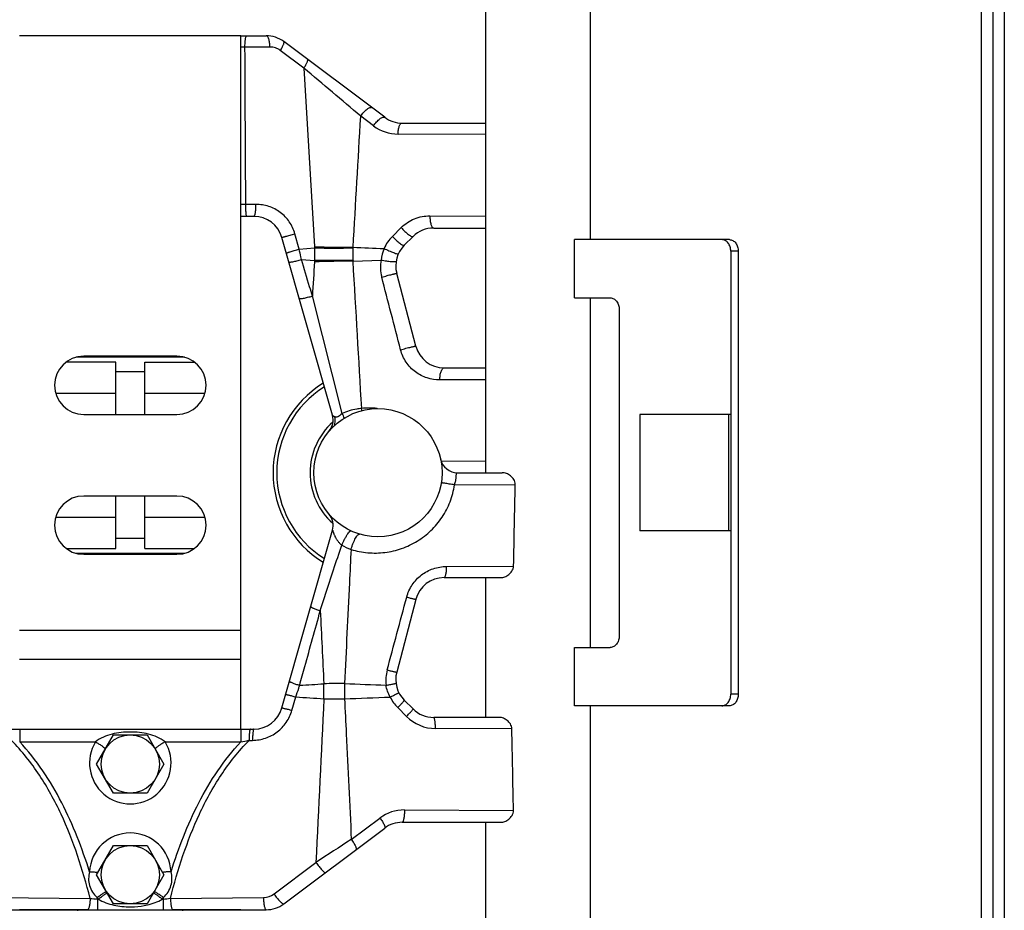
# Model space of a CAD drawing. Header units: millimetres. Extents: x 0 to 2100, y 0 to 1485.
# Tile 20 of 23: x 1510 to 1679, y 725 to 878. Entities that reach past the tile are written whole.
import ezdxf

# ---------------------------------------------------------------- set-up
doc = ezdxf.new("R2010")
doc.units = ezdxf.units.MM
doc.header["$LTSCALE"] = 5
doc.layers.add('AXES', color=7, linetype='Continuous')

msp = doc.modelspace()

# ---------------------------------------------------------------- linework, layer by layer
at = {"color": 7, "linetype": 'Continuous'}
for p, q in [((1679.12, 999.09), (1679.12, 602.09)), ((1677.12, 998.59), (1677.12, 602.59)), ((1590.12, 800.59), (1590.12, 889.16)), ((1608.12, 840.59), (1608.12, 889.16)), ((1548.12, 875.59), (1510.12, 875.59)), ((1548.12, 756.59), (1548.12, 875.59)), ((1631.93, 840.59), (1605.37, 840.59)), ((1605.37, 830.59), (1605.37, 840.59)), ((1632.18, 838.59), (1632.18, 762.59)), ((1633.47, 838.59), (1633.47, 762.59)), ((1605.37, 830.59), (1611.5, 830.59)), ((1608.12, 770.59), (1608.12, 830.59)), ((1613.03, 828.59), (1613.03, 772.59)), ((1526.62, 819.57), (1518.17, 819.57)), ((1538.42, 820.42), (1519.82, 820.42)), ((1537.12, 820.59), (1521.12, 820.59)), ((1526.62, 810.59), (1526.62, 819.57)), ((1531.62, 810.59), (1531.62, 819.57)), ((1531.62, 819.57), (1540.07, 819.57)), ((1531.62, 817.89), (1526.62, 817.89)), ((1526.62, 814.19), (1516.33, 814.19)), ((1541.9, 814.19), (1531.62, 814.19)), ((1521.12, 810.59), (1537.12, 810.59)), ((1632.18, 810.59), (1616.54, 810.59)), ((1616.54, 810.59), (1616.54, 790.59)), ((1631.86, 790.59), (1631.86, 810.59)), ((1585.29, 800.59), (1592.96, 800.59)), ((1537.12, 796.59), (1521.12, 796.59)), ((1526.62, 787.61), (1526.62, 796.59)), ((1531.62, 787.61), (1531.62, 796.59)), ((1516.33, 792.99), (1526.62, 792.99)), ((1531.62, 792.99), (1541.9, 792.99)), ((1531.62, 789.29), (1526.62, 789.29)), ((1632.18, 790.59), (1616.54, 790.59)), ((1518.17, 787.61), (1526.62, 787.61)), ((1531.62, 787.61), (1540.07, 787.61)), ((1519.82, 786.76), (1538.42, 786.76)), ((1521.12, 786.59), (1537.12, 786.59)), ((1582.97, 782.59), (1592.73, 782.59)), ((1590.12, 758.59), (1590.12, 782.59)), ((1510.12, 773.59), (1548.12, 773.59)), ((1605.37, 770.59), (1611.5, 770.59)), ((1605.37, 760.59), (1605.37, 770.59)), ((1631.93, 760.59), (1605.37, 760.59)), ((1608.12, 712.02), (1608.12, 760.59)), ((1592.5, 758.59), (1581.19, 758.59)), ((1523.34, 750.59), (1526.23, 755.59)), ((1526.23, 755.59), (1532, 755.59)), ((1532, 755.59), (1534.89, 750.59)), ((1526.23, 745.59), (1523.34, 750.59)), ((1534.89, 750.59), (1532, 745.59)), ((1532, 745.59), (1526.23, 745.59)), ((1575.78, 740.59), (1592.71, 740.59)), ((1590.12, 712.02), (1590.12, 740.59)), ((1523.34, 731.59), (1526.23, 736.59)), ((1526.23, 736.59), (1532, 736.59)), ((1532, 736.59), (1534.89, 731.59)), ((1526.23, 726.59), (1523.34, 731.59)), ((1534.89, 731.59), (1532, 726.59)), ((1521.76, 725.59), (1510.12, 725.59)), ((1520.12, 725.39), (1520.12, 725.59)), ((1532, 726.59), (1526.23, 726.59)), ((1548.12, 725.59), (1536.47, 725.59)), ((1538.12, 725.39), (1538.12, 725.59))]:
    msp.add_line(p, q, dxfattribs=at)
at = {"color": 9, "linetype": 'Continuous'}
for p, q in [((1675.12, 996.59), (1675.12, 604.59)), ((1633.47, 838.59), (1632.18, 838.59)), ((1584.76, 798.51), (1595.19, 798.56)), ((1583.36, 784.5), (1594.9, 784.56)), ((1510.12, 768.59), (1548.12, 768.59)), ((1633.47, 762.59), (1632.18, 762.59)), ((1594.61, 756.62), (1581.5, 756.68)), ((1576.16, 742.71), (1594.88, 742.62))]:
    msp.add_line(p, q, dxfattribs=at)
at = {"color": 7, "linetype": 'Continuous'}
for centre in [(1529.12, 750.59), (1529.12, 731.59)]:
    msp.add_circle(centre, 5, dxfattribs=at)
for centre, radius, start, end in [((1521.12, 815.59), 5, 90, 270), ((1537.12, 815.59), 5, 270, 90), ((1571.62, 800.59), 18, 121.3943, 238.6057), ((1521.12, 791.59), 5, 90, 270), ((1537.12, 791.59), 5, 270, 90)]:
    msp.add_arc(centre, radius, start, end, dxfattribs=at)
at = {"color": 9, "linetype": 'Continuous'}
for radius, start, end in [(17.36, 121.9804, 238.0196), (11.64, 131.7649, 228.2351)]:
    msp.add_arc((1571.62, 800.59), radius, start, end, dxfattribs=at)
at = {"color": 7, "linetype": 'Continuous'}
for points, knots in [([(1632.18, 838.59), (1632.18, 838.85), (1632.12, 839.23), (1631.93, 839.7), (1631.69, 840.1), (1631.35, 840.4), (1630.95, 840.56), (1630.75, 840.59), (1630.65, 840.59)], [0, 0, 0, 0, 0.278926, 0.4135, 0.542473, 0.780061, 0.89147, 1, 1, 1, 1]), ([(1631.93, 840.59), (1632.03, 840.59), (1632.24, 840.56), (1632.63, 840.4), (1632.97, 840.1), (1633.22, 839.7), (1633.41, 839.23), (1633.47, 838.85), (1633.47, 838.59)], [0, 0, 0, 0, 0.10853, 0.219939, 0.457527, 0.5865, 0.721074, 1, 1, 1, 1]), ([(1611.5, 830.59), (1611.6, 830.59), (1611.8, 830.56), (1612.2, 830.4), (1612.54, 830.1), (1612.78, 829.7), (1612.97, 829.23), (1613.03, 828.85), (1613.03, 828.59)], [0, 0, 0, 0, 0.10853, 0.219939, 0.457527, 0.5865, 0.721074, 1, 1, 1, 1]), ([(1595.19, 798.56), (1595.19, 798.72), (1595.14, 799.02), (1594.95, 799.44), (1594.67, 799.78), (1594.26, 800.15), (1593.7, 800.48), (1593.19, 800.59), (1592.96, 800.59)], [0, 0, 0, 0, 0.140834, 0.278905, 0.41278, 0.541918, 0.783236, 1, 1, 1, 1]), ([(1592.73, 782.59), (1592.96, 782.59), (1593.44, 782.7), (1593.98, 783.02), (1594.38, 783.38), (1594.64, 783.71), (1594.84, 784.11), (1594.9, 784.41), (1594.9, 784.56)], [0, 0, 0, 0, 0.213697, 0.453778, 0.583087, 0.717708, 0.857147, 1, 1, 1, 1]), ([(1613.03, 772.59), (1613.03, 772.33), (1612.97, 771.95), (1612.78, 771.48), (1612.54, 771.08), (1612.2, 770.78), (1611.8, 770.62), (1611.6, 770.59), (1611.5, 770.59)], [0, 0, 0, 0, 0.278926, 0.4135, 0.542473, 0.780061, 0.89147, 1, 1, 1, 1]), ([(1630.65, 760.59), (1630.75, 760.59), (1630.95, 760.62), (1631.35, 760.78), (1631.69, 761.08), (1631.93, 761.48), (1632.12, 761.95), (1632.18, 762.33), (1632.18, 762.59)], [0, 0, 0, 0, 0.10853, 0.219939, 0.457527, 0.5865, 0.721074, 1, 1, 1, 1]), ([(1633.47, 762.59), (1633.47, 762.33), (1633.41, 761.95), (1633.22, 761.48), (1632.97, 761.08), (1632.63, 760.78), (1632.24, 760.62), (1632.03, 760.59), (1631.93, 760.59)], [0, 0, 0, 0, 0.278926, 0.4135, 0.542473, 0.780061, 0.89147, 1, 1, 1, 1]), ([(1594.61, 756.62), (1594.61, 756.77), (1594.56, 757.07), (1594.36, 757.47), (1594.1, 757.8), (1593.71, 758.16), (1593.19, 758.48), (1592.72, 758.59), (1592.5, 758.59)], [0, 0, 0, 0, 0.145032, 0.286107, 0.421678, 0.551276, 0.790022, 1, 1, 1, 1]), ([(1592.71, 740.59), (1592.94, 740.59), (1593.43, 740.71), (1593.98, 741.03), (1594.38, 741.4), (1594.65, 741.75), (1594.84, 742.16), (1594.89, 742.46), (1594.88, 742.62)], [0, 0, 0, 0, 0.213167, 0.453173, 0.582584, 0.717391, 0.857063, 1, 1, 1, 1])]:
    msp.add_open_spline(points, degree=3, knots=knots, dxfattribs=at)
for points in [[(1594.9, 784.56), (1595, 789.23), (1595.09, 793.89), (1595.19, 798.56)], [(1594.88, 742.62), (1594.79, 747.28), (1594.7, 751.95), (1594.61, 756.62)]]:
    msp.add_open_spline(points, degree=3, dxfattribs=at)
at = {"layer": 'AXES', "color": 7, "linetype": 'Continuous'}
for p, q in [((1548.12, 875.59), (1552.45, 875.59)), ((1572.78, 861.59), (1555.45, 874.59)), ((1575.78, 860.59), (1590.12, 860.59)), ((1550.34, 844.59), (1548.12, 844.59)), ((1581.19, 842.59), (1590.12, 842.59)), ((1563.82, 810.45), (1555.15, 840.96)), ((1576.15, 839.62), (1577.65, 841.13)), ((1578.14, 822.32), (1574.85, 834.81)), ((1582.97, 818.59), (1590.12, 818.59)), ((1555.15, 760.22), (1563.82, 790.73)), ((1578.14, 778.86), (1574.85, 766.37)), ((1576.15, 761.56), (1577.65, 760.05)), ((1507.89, 756.59), (1550.34, 756.59)), ((1555.45, 726.59), (1572.78, 739.59)), ((1505.78, 725.59), (1552.45, 725.59))]:
    msp.add_line(p, q, dxfattribs=at)
at = {"layer": 'AXES', "color": 9, "linetype": 'Continuous'}
for p, q in [((1553.08, 873.64), (1548.8, 873.6)), ((1558.93, 870.05), (1554.87, 873.06)), ((1570.86, 860.13), (1568.66, 861.78)), ((1590.12, 858.62), (1575.07, 858.71)), ((1550.68, 846.62), (1548.94, 846.6)), ((1580.54, 844.68), (1590.12, 844.63)), ((1558.09, 838.95), (1557.36, 841.61)), ((1574.1, 841.16), (1575.6, 842.65)), ((1558.09, 838.95), (1560.74, 839.18)), ((1558.52, 837.19), (1560.74, 837)), ((1567.36, 836.89), (1572.15, 837.09)), ((1565.47, 810.77), (1560.37, 830.92)), ((1590.12, 816.56), (1582.25, 816.51)), ((1590.12, 802.56), (1582.52, 802.52)), ((1556.87, 759.8), (1557.54, 762.11)), ((1576.54, 758.76), (1575.03, 760.27)), ((1510.14, 756.59), (1510.14, 754.42)), ((1548.09, 756.59), (1548.09, 754.42)), ((1510.14, 754.42), (1523.14, 754.42)), ((1535.09, 754.42), (1548.09, 754.42)), ((1549.5, 754.65), (1550.09, 754.66)), ((1567.05, 737.66), (1571.97, 741.33)), ((1553.8, 728.29), (1560.99, 733.71)), ((1506.24, 727.67), (1522.22, 727.54)), ((1523.49, 727.42), (1523.63, 727.42)), ((1523.49, 727.42), (1523.49, 725.59)), ((1534.6, 727.42), (1534.74, 727.42)), ((1534.74, 727.42), (1534.74, 725.59)), ((1536.01, 727.54), (1551.99, 727.67))]:
    msp.add_line(p, q, dxfattribs=at)
at = {"layer": 'AXES', "color": 7, "linetype": 'Continuous'}
msp.add_circle((1571.62, 800.59), 11, dxfattribs=at)
for centre, radius, start, end in [((1552.45, 870.59), 5, 53.1301, 90), ((1575.78, 865.59), 5, 233.1301, 270), ((1550.34, 839.59), 5, 15.8594, 90), ((1581.19, 837.59), 5, 90, 135), ((1579.68, 836.09), 5, 135, 194.7436), ((1582.97, 823.59), 5, 194.7436, 270), ((1560.93, 809.63), 3, 319.7655, 15.8594), ((1585.29, 803.59), 3, 193.2615, 270), ((1560.93, 791.55), 3, 344.1406, 38.8325), ((1582.97, 777.59), 5, 90, 165.2564), ((1579.68, 765.09), 5, 165.2564, 225), ((1550.34, 761.59), 5, 270, 344.1406), ((1581.19, 763.59), 5, 225, 270), ((1575.78, 735.59), 5, 90, 126.8699), ((1552.45, 730.59), 5, 270, 306.8699)]:
    msp.add_arc(centre, radius, start, end, dxfattribs=at)
at = {"layer": 'AXES', "color": 9, "linetype": 'Continuous'}
for centre, radius, start, end in [((-568.82, -1646.43), 3295.45, 49.56251, 49.78455), ((5414.82, 1081.27), 3861.67, 183.13553, 183.59116), ((-7639.13, 1386.29), 9222.72, 356.599786, 356.739779), ((1575.11, 865.76), 7.06, 232.9899, 269.6468), ((1578.98, 836.28), 6.9, 134.9891, 156.0947), ((1573.79, 840.2), 13.09, 183.5565, 184.4728), ((1567.04, 1028.06), 188.77, 268.0856, 270.097), ((1607.85, 838.09), 47.12, 178.6712, 181.3288), ((1564.05, 1033.12), 193.97, 269.0236, 270.9763), ((1570.81, 839.21), 3.46, 178.7844, 180.5019), ((1442.84, 838.09), 124.52, 359.4973, 0.5027), ((1580.86, 835.88), 8.79, 158.705, 172.1273), ((1573.76, 835.98), 13.05, 175.5263, 176.4443), ((1567.1, 644.07), 192.82, 89.9242, 91.8932), ((1564.05, 643.06), 193.97, 89.0236, 90.9764), ((1570.81, 836.97), 3.46, 179.4986, 181.2157), ((-8076.77, 264.56), 9661.1, 3.246113, 3.396272), ((1579.04, 835.92), 6.99, 170.3882, 194.4806), ((1570.08, 799.7), 11.99, 83.3015, 96.0092), ((1560.95, 810.63), 7.93, 3.9866, 7.1274), ((1560.99, 809.64), 2.94, 15.4465, 15.8593), ((1560.91, 809.63), 3.02, 359.2593, 15.384), ((1560.95, 809.63), 2.98, 353.7226, 359.2402), ((1549.73, 802.39), 17.83, 25.0439, 28.0142), ((1560.97, 809.6), 2.95, 319.7058, 320.9559), ((1560.91, 809.64), 3.02, 321.0031, 336.2466), ((1560.95, 809.62), 2.98, 336.2679, 341.9354), ((1560.93, 809.63), 3, 341.9525, 353.7041), ((1570.64, 797.48), 10.68, 240.625, 250.0971), ((1579.99, 764.92), 7.02, 164.9847, 186.5052), ((1565.71, 591.63), 172.78, 89.9445, 91.1174), ((1402.98, 763.09), 159.37, 359.5401, 0.4599), ((1670.49, 763.09), 104.62, 179.2814, 180.7186), ((10532.26, 315.14), 8981.03, 177.149243, 177.328729), ((1565.71, 934.61), 172.84, 268.8828, 270.0553), ((1580.05, 765.29), 7.1, 206.9112, 225.0052), ((1581.54, 763.76), 7.07, 224.9518, 269.6346), ((1529.12, 750.76), 7, 148.5588, 31.4409), ((1497.06, 1058.34), 308.17, 279.531, 279.7959), ((1576.12, 735.77), 6.94, 89.662, 126.7446), ((1529.12, 731.76), 7, 2.9395, 177.0605), ((2781.76, -1134.83), 2231.98, 122.9721, 123.15785), ((1551.96, 730.72), 3.04, 270.5413, 307.068), ((1536.02, 857.2), 130.39, 263.9237, 264.4853), ((1404.51, 695.56), 123.17, 14.9861, 15.1227), ((1529.12, 731.76), 7, 215.5014, 218.4059), ((1529.12, 731.76), 7, 321.5941, 324.4985), ((1653.56, 695.61), 123, 164.8776, 165.0143), ((1522.02, 859.05), 132.24, 275.5186, 276.0724)]:
    msp.add_arc(centre, radius, start, end, dxfattribs=at)
for points, knots in [([(1548.8, 873.6), (1548.8, 873.86), (1548.81, 874.25), (1548.86, 874.73), (1548.89, 875.03), (1548.94, 875.26), (1548.99, 875.42), (1549.03, 875.51), (1549.06, 875.56), (1549.09, 875.59), (1549.12, 875.59)], [0, 0, 0, 0, 0.389425, 0.560033, 0.705763, 0.822878, 0.909795, 0.942015, 0.967125, 1, 1, 1, 1]), ([(1553.08, 873.64), (1553.08, 873.89), (1553.05, 874.26), (1552.98, 874.72), (1552.9, 875.01), (1552.81, 875.25), (1552.7, 875.43), (1552.59, 875.56), (1552.49, 875.59), (1552.45, 875.59)], [0, 0, 0, 0, 0.348978, 0.507764, 0.649259, 0.769654, 0.866669, 0.941193, 1, 1, 1, 1]), ([(1554.87, 873.06), (1554.62, 873.26), (1554.04, 873.55), (1553.4, 873.65), (1553.08, 873.64)], [0, 0, 0, 0, 0.503055, 1, 1, 1, 1]), ([(1554.87, 873.06), (1554.99, 873.24), (1555.15, 873.49), (1555.32, 873.83), (1555.42, 874.05), (1555.48, 874.24), (1555.52, 874.41), (1555.5, 874.55), (1555.45, 874.59)], [0, 0, 0, 0, 0.370985, 0.53385, 0.67585, 0.793931, 0.886434, 1, 1, 1, 1]), ([(1548.8, 873.6), (1548.75, 873.6), (1548.66, 873.6), (1548.53, 873.6), (1548.41, 873.6), (1548.31, 873.6), (1548.24, 873.6), (1548.19, 873.6), (1548.17, 873.6), (1548.15, 873.6), (1548.13, 873.6), (1548.12, 873.6), (1548.12, 873.6), (1548.12, 873.6)], [0, 0, 0, 0, 0.209312, 0.403417, 0.576542, 0.723939, 0.842444, 0.889918, 0.92912, 0.959883, 0.982051, 0.995472, 1, 1, 1, 1]), ([(1558.93, 870.05), (1559.04, 870.22), (1559.2, 870.47), (1559.38, 870.8), (1559.48, 871.01), (1559.54, 871.2), (1559.58, 871.36), (1559.58, 871.49), (1559.53, 871.53)], [0, 0, 0, 0, 0.375958, 0.540432, 0.683339, 0.801493, 0.893013, 1, 1, 1, 1]), ([(1568.66, 861.78), (1568.74, 861.9), (1568.91, 862.13), (1569.18, 862.46), (1569.46, 862.74), (1569.74, 862.98), (1570, 863.15), (1570.23, 863.26), (1570.43, 863.3), (1570.55, 863.26), (1570.59, 863.23)], [0, 0, 0, 0, 0.169065, 0.336674, 0.495363, 0.639099, 0.762792, 0.863024, 0.939892, 1, 1, 1, 1]), ([(1570.86, 860.13), (1570.94, 860.25), (1571.11, 860.48), (1571.38, 860.8), (1571.66, 861.09), (1571.94, 861.33), (1572.19, 861.5), (1572.43, 861.61), (1572.62, 861.65), (1572.74, 861.62), (1572.78, 861.59)], [0, 0, 0, 0, 0.169413, 0.337425, 0.496497, 0.640521, 0.764329, 0.864411, 0.94077, 1, 1, 1, 1]), ([(1575.07, 858.71), (1575.07, 858.95), (1575.1, 859.3), (1575.2, 859.75), (1575.28, 860.03), (1575.39, 860.27), (1575.5, 860.44), (1575.63, 860.56), (1575.74, 860.59), (1575.78, 860.59)], [0, 0, 0, 0, 0.343027, 0.498936, 0.638351, 0.758045, 0.856374, 0.934827, 1, 1, 1, 1]), ([(1548.94, 846.6), (1548.89, 846.6), (1548.78, 846.6), (1548.62, 846.6), (1548.48, 846.6), (1548.36, 846.6), (1548.27, 846.6), (1548.21, 846.6), (1548.18, 846.6), (1548.15, 846.6), (1548.13, 846.6), (1548.12, 846.61), (1548.12, 846.6), (1548.12, 846.6)], [0, 0, 0, 0, 0.203321, 0.394802, 0.567644, 0.716759, 0.83771, 0.886502, 0.926951, 0.958687, 0.981529, 0.995341, 1, 1, 1, 1]), ([(1549.12, 844.59), (1549.11, 844.59), (1549.09, 844.6), (1549.07, 844.65), (1549.04, 844.76), (1549.02, 844.94), (1548.99, 845.19), (1548.97, 845.49), (1548.95, 845.96), (1548.94, 846.34), (1548.94, 846.6)], [0, 0, 0, 0, 0.009394, 0.025415, 0.082383, 0.173036, 0.295132, 0.444792, 0.616714, 1, 1, 1, 1]), ([(1550.34, 844.59), (1550.37, 844.59), (1550.41, 844.62), (1550.44, 844.68), (1550.49, 844.78), (1550.54, 844.95), (1550.59, 845.2), (1550.63, 845.51), (1550.67, 845.99), (1550.68, 846.36), (1550.68, 846.62)], [0, 0, 0, 0, 0.037169, 0.065075, 0.100515, 0.194295, 0.317045, 0.464683, 0.631975, 1, 1, 1, 1]), ([(1557.36, 841.61), (1557.16, 842.33), (1556.52, 843.72), (1554.94, 845.37), (1552.92, 846.41), (1551.42, 846.63), (1550.68, 846.62)], [0, 0, 0, 0, 0.251562, 0.502325, 0.7517, 1, 1, 1, 1]), ([(1575.6, 842.65), (1575.93, 842.98), (1576.65, 843.57), (1577.87, 844.21), (1579.18, 844.6), (1580.09, 844.68), (1580.54, 844.68)], [0, 0, 0, 0, 0.253878, 0.504771, 0.753237, 1, 1, 1, 1]), ([(1580.54, 844.68), (1580.54, 844.41), (1580.55, 844.03), (1580.63, 843.54), (1580.71, 843.22), (1580.8, 842.96), (1580.92, 842.76), (1581.04, 842.63), (1581.14, 842.59), (1581.19, 842.59)], [0, 0, 0, 0, 0.344525, 0.503343, 0.645704, 0.767321, 0.865492, 0.940813, 1, 1, 1, 1]), ([(1555.15, 840.96), (1555.15, 840.96), (1555.15, 840.96), (1555.16, 840.96), (1555.18, 840.97), (1555.19, 840.97), (1555.22, 840.98), (1555.26, 841), (1555.33, 841.02), (1555.42, 841.05), (1555.54, 841.08), (1555.67, 841.12), (1555.88, 841.18), (1556.17, 841.27), (1556.55, 841.38), (1556.95, 841.49), (1557.22, 841.57), (1557.36, 841.61)], [0, 0, 0, 0, 0.001387, 0.005216, 0.011524, 0.020297, 0.031515, 0.045156, 0.079584, 0.123149, 0.175316, 0.235539, 0.303108, 0.456925, 0.62975, 0.813839, 1, 1, 1, 1]), ([(1575.6, 842.65), (1575.8, 842.43), (1576.12, 842.11), (1576.55, 841.72), (1576.86, 841.48), (1577.13, 841.29), (1577.33, 841.17), (1577.47, 841.12), (1577.56, 841.1), (1577.63, 841.1), (1577.65, 841.13)], [0, 0, 0, 0, 0.347483, 0.514649, 0.666146, 0.79445, 0.893722, 0.931407, 0.96105, 1, 1, 1, 1]), ([(1574.1, 841.16), (1574.31, 840.93), (1574.62, 840.61), (1575.06, 840.22), (1575.36, 839.98), (1575.63, 839.79), (1575.83, 839.67), (1575.97, 839.62), (1576.05, 839.59), (1576.12, 839.6), (1576.15, 839.62)], [0, 0, 0, 0, 0.348056, 0.515494, 0.667202, 0.795612, 0.894828, 0.932394, 0.96183, 1, 1, 1, 1]), ([(1555.91, 838.29), (1555.91, 838.29), (1555.91, 838.3), (1555.92, 838.3), (1555.93, 838.31), (1555.96, 838.32), (1556.01, 838.33), (1556.08, 838.36), (1556.17, 838.39), (1556.29, 838.43), (1556.42, 838.47), (1556.62, 838.53), (1556.91, 838.61), (1557.28, 838.72), (1557.68, 838.84), (1557.95, 838.92), (1558.09, 838.95)], [0, 0, 0, 0, 0.001581, 0.005469, 0.011795, 0.020563, 0.045359, 0.079673, 0.123088, 0.175082, 0.235123, 0.302513, 0.456044, 0.628788, 0.813127, 1, 1, 1, 1]), ([(1558.52, 837.19), (1558.49, 837.34), (1558.34, 837.92), (1558.2, 838.51), (1558.09, 838.95)], [0, 0, 0, 0, 0.249547, 1, 1, 1, 1]), ([(1572.67, 839.07), (1572.81, 839.01), (1573.09, 838.88), (1573.51, 838.69), (1573.92, 838.52), (1574.3, 838.37), (1574.62, 838.25), (1574.84, 838.17), (1574.98, 838.13), (1575.05, 838.12), (1575.09, 838.11), (1575.12, 838.12), (1575.12, 838.13)], [0, 0, 0, 0, 0.174895, 0.353296, 0.525039, 0.680906, 0.812258, 0.911972, 0.948281, 0.97492, 0.99181, 1, 1, 1, 1]), ([(1556.34, 836.76), (1556.34, 836.76), (1556.36, 836.74), (1556.42, 836.73), (1556.55, 836.74), (1556.76, 836.76), (1557.04, 836.81), (1557.36, 836.88), (1557.87, 837), (1558.26, 837.11), (1558.52, 837.19)], [0, 0, 0, 0, 0.010013, 0.027035, 0.087192, 0.181949, 0.307825, 0.459429, 0.630342, 1, 1, 1, 1]), ([(1560.37, 830.92), (1560.21, 831.44), (1559.6, 833.53), (1558.98, 835.62), (1558.52, 837.19)], [0, 0, 0, 0, 0.249795, 1, 1, 1, 1]), ([(1572.15, 837.09), (1572.46, 837.02), (1572.91, 836.95), (1573.5, 836.87), (1573.89, 836.83), (1574.23, 836.81), (1574.46, 836.82), (1574.61, 836.83), (1574.68, 836.84), (1574.73, 836.86), (1574.75, 836.88), (1574.75, 836.9)], [0, 0, 0, 0, 0.351133, 0.5212, 0.675443, 0.805603, 0.90499, 0.941673, 0.969253, 0.98804, 1, 1, 1, 1]), ([(1572.28, 834.17), (1572.43, 834.21), (1572.73, 834.29), (1573.18, 834.41), (1573.61, 834.52), (1573.96, 834.61), (1574.2, 834.67), (1574.36, 834.71), (1574.5, 834.74), (1574.62, 834.77), (1574.71, 834.79), (1574.78, 834.8), (1574.81, 834.81), (1574.83, 834.81), (1574.84, 834.81), (1574.85, 834.81), (1574.85, 834.81)], [0, 0, 0, 0, 0.174895, 0.353888, 0.526577, 0.683495, 0.753194, 0.815741, 0.870239, 0.915908, 0.952153, 0.978417, 0.987695, 0.994375, 0.99845, 1, 1, 1, 1]), ([(1558.12, 830.51), (1558.12, 830.49), (1558.17, 830.48), (1558.24, 830.47), (1558.36, 830.47), (1558.56, 830.49), (1558.84, 830.54), (1559.18, 830.61), (1559.7, 830.73), (1560.1, 830.84), (1560.37, 830.92)], [0, 0, 0, 0, 0.028654, 0.05503, 0.090165, 0.185788, 0.312201, 0.463887, 0.634238, 1, 1, 1, 1]), ([(1575.51, 821.69), (1575.66, 821.74), (1575.96, 821.82), (1576.42, 821.94), (1576.86, 822.05), (1577.21, 822.14), (1577.47, 822.2), (1577.63, 822.23), (1577.78, 822.27), (1577.9, 822.29), (1578, 822.31), (1578.07, 822.32), (1578.11, 822.32), (1578.13, 822.32), (1578.14, 822.32), (1578.14, 822.32)], [0, 0, 0, 0, 0.172713, 0.350597, 0.523026, 0.680273, 0.750273, 0.81317, 0.868039, 0.914077, 0.950676, 0.977274, 0.993586, 0.997918, 1, 1, 1, 1]), ([(1582.25, 816.51), (1581.51, 816.51), (1580.01, 816.74), (1577.97, 817.79), (1576.35, 819.49), (1575.7, 820.94), (1575.51, 821.69)], [0, 0, 0, 0, 0.242751, 0.489645, 0.742412, 1, 1, 1, 1]), ([(1582.25, 816.51), (1582.25, 816.78), (1582.27, 817.16), (1582.35, 817.65), (1582.44, 817.96), (1582.55, 818.22), (1582.67, 818.42), (1582.81, 818.55), (1582.92, 818.59), (1582.97, 818.59)], [0, 0, 0, 0, 0.339274, 0.495923, 0.636848, 0.758122, 0.857455, 0.935876, 1, 1, 1, 1]), ([(1568.82, 811.62), (1568.54, 811.59), (1567.4, 811.44), (1566.27, 811.11), (1565.47, 810.77)], [0, 0, 0, 0, 0.244097, 1, 1, 1, 1]), ([(1563.82, 810.45), (1563.82, 810.44), (1563.83, 810.43), (1563.85, 810.41), (1563.89, 810.38), (1563.96, 810.33), (1564.07, 810.27), (1564.17, 810.21), (1564.23, 810.18)], [0, 0, 0, 0, 0.038389, 0.103409, 0.195384, 0.31311, 0.617758, 1, 1, 1, 1]), ([(1564.15, 808.63), (1564.19, 808.75), (1564.29, 809.26), (1564.29, 809.8), (1564.23, 810.18)], [0, 0, 0, 0, 0.251179, 1, 1, 1, 1]), ([(1565.47, 810.77), (1565.37, 810.67), (1565.17, 810.48), (1564.9, 810.28), (1564.68, 810.16), (1564.52, 810.12), (1564.36, 810.13), (1564.27, 810.16), (1564.23, 810.18)], [0, 0, 0, 0, 0.29082, 0.56118, 0.683665, 0.795754, 0.8994, 1, 1, 1, 1]), ([(1584.76, 798.51), (1584.79, 798.58), (1584.89, 798.87), (1584.96, 799.17), (1585, 799.39)], [0, 0, 0, 0, 0.258144, 1, 1, 1, 1]), ([(1585, 799.39), (1585.02, 799.56), (1585.04, 799.8), (1585.06, 800.09), (1585.07, 800.27), (1585.1, 800.41), (1585.14, 800.51), (1585.21, 800.58), (1585.26, 800.59), (1585.29, 800.59)], [0, 0, 0, 0, 0.387329, 0.549049, 0.684286, 0.791321, 0.872299, 0.93667, 1, 1, 1, 1]), ([(1567, 787.43), (1567.93, 787.14), (1569.87, 786.76), (1572.83, 786.81), (1575.73, 787.48), (1578.42, 788.76), (1580.79, 790.59), (1582.72, 792.9), (1584.1, 795.57), (1584.61, 797.52), (1584.76, 798.51)], [0, 0, 0, 0, 0.123565, 0.247451, 0.371759, 0.49653, 0.621786, 0.747515, 0.873639, 1, 1, 1, 1]), ([(1584.76, 798.51), (1584.61, 798.53), (1584.3, 798.58), (1583.87, 798.65), (1583.48, 798.71), (1583.19, 798.76), (1582.98, 798.79), (1582.85, 798.81), (1582.74, 798.82), (1582.65, 798.84), (1582.59, 798.85), (1582.55, 798.85), (1582.52, 798.86), (1582.51, 798.86), (1582.49, 798.86), (1582.49, 798.86), (1582.48, 798.86), (1582.48, 798.86)], [0, 0, 0, 0, 0.206168, 0.398544, 0.57126, 0.719671, 0.783472, 0.839693, 0.887931, 0.927882, 0.959253, 0.971639, 0.981802, 0.989731, 0.995412, 0.998836, 1, 1, 1, 1]), ([(1563.81, 790.73), (1563.82, 790.73), (1563.83, 790.7), (1563.84, 790.69), (1563.86, 790.64), (1563.87, 790.59), (1563.9, 790.51), (1563.95, 790.39), (1564.01, 790.22), (1564.08, 790.05), (1564.16, 789.86), (1564.28, 789.6), (1564.46, 789.26), (1564.72, 788.87), (1565.03, 788.49), (1565.27, 788.27), (1565.4, 788.17)], [0, 0, 0, 0, 0.005849, 0.015531, 0.029511, 0.047292, 0.068309, 0.117944, 0.175388, 0.238342, 0.305388, 0.375652, 0.523398, 0.678426, 0.838397, 1, 1, 1, 1]), ([(1565.4, 788.17), (1565.56, 788.5), (1565.8, 788.98), (1566.13, 789.58), (1566.35, 789.95), (1566.52, 790.22), (1566.65, 790.39), (1566.73, 790.48), (1566.8, 790.56), (1566.86, 790.61), (1566.92, 790.64), (1566.95, 790.63)], [0, 0, 0, 0, 0.377793, 0.547506, 0.69616, 0.818624, 0.868666, 0.910766, 0.94468, 0.970393, 1, 1, 1, 1]), ([(1567, 787.43), (1567.06, 787.61), (1567.17, 787.97), (1567.37, 788.48), (1567.57, 788.95), (1567.77, 789.34), (1567.96, 789.66), (1568.12, 789.87), (1568.24, 789.98), (1568.33, 790.05), (1568.42, 790.07), (1568.46, 790.05)], [0, 0, 0, 0, 0.185708, 0.36436, 0.529106, 0.674493, 0.79588, 0.889889, 0.92635, 0.956106, 1, 1, 1, 1]), ([(1561.73, 776.91), (1562.03, 777.85), (1563.26, 781.6), (1564.48, 785.35), (1565.4, 788.17)], [0, 0, 0, 0, 0.249363, 1, 1, 1, 1]), ([(1567, 787.43), (1566.91, 785.51), (1566.54, 777.83), (1566.17, 770.16), (1565.88, 764.4)], [0, 0, 0, 0, 0.250039, 1, 1, 1, 1]), ([(1576.56, 779.25), (1576.76, 780), (1577.41, 781.43), (1579.01, 783.14), (1581.06, 784.24), (1582.6, 784.5), (1583.36, 784.5)], [0, 0, 0, 0, 0.251861, 0.502799, 0.752138, 1, 1, 1, 1]), ([(1583.36, 784.5), (1583.35, 784.26), (1583.34, 783.9), (1583.29, 783.45), (1583.24, 783.16), (1583.19, 782.93), (1583.13, 782.77), (1583.08, 782.67), (1583.04, 782.62), (1583, 782.59), (1582.97, 782.59)], [0, 0, 0, 0, 0.368576, 0.534472, 0.680385, 0.801672, 0.894874, 0.930584, 0.959287, 1, 1, 1, 1]), ([(1576.56, 779.25), (1576.67, 779.22), (1576.87, 779.17), (1577.17, 779.09), (1577.44, 779.02), (1577.64, 778.97), (1577.79, 778.94), (1577.87, 778.92), (1577.95, 778.9), (1578.01, 778.89), (1578.06, 778.87), (1578.1, 778.87), (1578.12, 778.86), (1578.13, 778.86), (1578.13, 778.86), (1578.14, 778.86), (1578.14, 778.86)], [0, 0, 0, 0, 0.20404, 0.395766, 0.568532, 0.717381, 0.781447, 0.837996, 0.886626, 0.926934, 0.958562, 0.981338, 0.989369, 0.995145, 0.998664, 1, 1, 1, 1]), ([(1560.09, 777.62), (1560.09, 777.61), (1560.11, 777.57), (1560.15, 777.54), (1560.22, 777.49), (1560.35, 777.42), (1560.64, 777.28), (1561.11, 777.11), (1561.51, 776.98), (1561.73, 776.91)], [0, 0, 0, 0, 0.030027, 0.055499, 0.088924, 0.179741, 0.300543, 0.617427, 1, 1, 1, 1]), ([(1558.19, 764.11), (1558.48, 765.18), (1559.66, 769.45), (1560.84, 773.71), (1561.73, 776.91)], [0, 0, 0, 0, 0.25027, 1, 1, 1, 1]), ([(1573.21, 766.74), (1573.32, 766.71), (1573.53, 766.66), (1573.84, 766.58), (1574.12, 766.51), (1574.36, 766.46), (1574.54, 766.42), (1574.65, 766.39), (1574.72, 766.38), (1574.77, 766.37), (1574.81, 766.37), (1574.83, 766.36), (1574.85, 766.36), (1574.85, 766.37)], [0, 0, 0, 0, 0.202424, 0.393355, 0.565915, 0.714951, 0.835972, 0.884846, 0.925405, 0.957287, 0.980331, 0.994468, 1, 1, 1, 1]), ([(1556.45, 764.8), (1556.44, 764.78), (1556.49, 764.74), (1556.58, 764.69), (1556.74, 764.61), (1556.95, 764.52), (1557.21, 764.43), (1557.62, 764.28), (1557.96, 764.18), (1558.19, 764.11)], [0, 0, 0, 0, 0.025934, 0.083803, 0.175074, 0.297274, 0.446282, 0.617092, 1, 1, 1, 1]), ([(1557.54, 762.11), (1557.7, 762.61), (1557.92, 763.28), (1558.13, 763.95), (1558.19, 764.11)], [0, 0, 0, 0, 0.750488, 1, 1, 1, 1]), ([(1573.02, 764.13), (1573.24, 764.16), (1573.56, 764.2), (1573.97, 764.27), (1574.23, 764.33), (1574.43, 764.37), (1574.58, 764.42), (1574.67, 764.45), (1574.72, 764.49), (1574.72, 764.5)], [0, 0, 0, 0, 0.387326, 0.558273, 0.706495, 0.827458, 0.91766, 0.974618, 1, 1, 1, 1]), ([(1573.71, 762.08), (1573.54, 762.4), (1573.23, 763.06), (1573.06, 763.77), (1573.02, 764.13)], [0, 0, 0, 0, 0.500521, 1, 1, 1, 1]), ([(1555.8, 762.52), (1555.8, 762.52), (1555.82, 762.53), (1555.84, 762.53), (1555.88, 762.52), (1555.94, 762.51), (1556.01, 762.5), (1556.14, 762.47), (1556.32, 762.43), (1556.58, 762.36), (1556.88, 762.29), (1557.2, 762.2), (1557.43, 762.14), (1557.54, 762.11)], [0, 0, 0, 0, 0.006081, 0.020572, 0.044007, 0.076356, 0.117366, 0.166694, 0.288741, 0.438378, 0.610709, 0.800205, 1, 1, 1, 1]), ([(1573.71, 762.08), (1573.82, 762.13), (1574.01, 762.23), (1574.3, 762.38), (1574.56, 762.51), (1574.75, 762.6), (1574.88, 762.67), (1574.97, 762.72), (1575.04, 762.75), (1575.1, 762.79), (1575.15, 762.81), (1575.18, 762.83), (1575.2, 762.84), (1575.21, 762.84), (1575.21, 762.84), (1575.22, 762.84), (1575.22, 762.85)], [0, 0, 0, 0, 0.202605, 0.393804, 0.566661, 0.715973, 0.780338, 0.8372, 0.886132, 0.926708, 0.95855, 0.98147, 0.989541, 0.995329, 0.998819, 1, 1, 1, 1]), ([(1565.88, 761.78), (1565.98, 759.77), (1566.38, 751.73), (1566.77, 743.69), (1567.05, 737.66)], [0, 0, 0, 0, 0.249958, 1, 1, 1, 1]), ([(1575.03, 760.27), (1575.11, 760.35), (1575.26, 760.51), (1575.48, 760.75), (1575.68, 760.96), (1575.85, 761.15), (1575.98, 761.31), (1576.08, 761.42), (1576.13, 761.5), (1576.15, 761.54), (1576.15, 761.56), (1576.15, 761.56)], [0, 0, 0, 0, 0.200808, 0.390565, 0.562343, 0.710949, 0.831874, 0.921571, 0.977305, 0.992359, 1, 1, 1, 1]), ([(1550.09, 754.66), (1550.85, 754.67), (1552.36, 754.93), (1554.4, 756.01), (1555.99, 757.68), (1556.66, 759.07), (1556.87, 759.8)], [0, 0, 0, 0, 0.249084, 0.49891, 0.749338, 1, 1, 1, 1]), ([(1555.15, 760.22), (1555.15, 760.23), (1555.17, 760.23), (1555.19, 760.23), (1555.23, 760.22), (1555.29, 760.21), (1555.36, 760.19), (1555.48, 760.17), (1555.66, 760.12), (1555.92, 760.06), (1556.21, 759.98), (1556.53, 759.9), (1556.76, 759.83), (1556.87, 759.8)], [0, 0, 0, 0, 0.005763, 0.020121, 0.043446, 0.075673, 0.116632, 0.165934, 0.287777, 0.437368, 0.609898, 0.79987, 1, 1, 1, 1]), ([(1576.54, 758.76), (1576.62, 758.84), (1576.77, 759), (1577, 759.24), (1577.19, 759.45), (1577.36, 759.64), (1577.49, 759.8), (1577.59, 759.92), (1577.64, 760), (1577.66, 760.04), (1577.66, 760.05), (1577.65, 760.05)], [0, 0, 0, 0, 0.200561, 0.390094, 0.561684, 0.710153, 0.831007, 0.920726, 0.976635, 0.991907, 1, 1, 1, 1]), ([(1581.5, 756.68), (1581.5, 756.93), (1581.48, 757.29), (1581.45, 757.74), (1581.41, 758.02), (1581.36, 758.25), (1581.32, 758.41), (1581.28, 758.51), (1581.25, 758.56), (1581.21, 758.59), (1581.19, 758.59)], [0, 0, 0, 0, 0.373907, 0.541782, 0.689002, 0.810716, 0.903144, 0.937823, 0.964897, 1, 1, 1, 1]), ([(1525.99, 755.72), (1525.48, 755.59), (1524.48, 755.27), (1523.55, 754.75), (1523.14, 754.42)], [0, 0, 0, 0, 0.498081, 1, 1, 1, 1]), ([(1529.12, 756.09), (1528.59, 756.09), (1527.54, 756.03), (1526.5, 755.85), (1525.99, 755.72)], [0, 0, 0, 0, 0.502157, 1, 1, 1, 1]), ([(1535.09, 754.42), (1534.68, 754.75), (1533.75, 755.27), (1532.25, 755.76), (1530.7, 756.03), (1529.64, 756.09), (1529.12, 756.09)], [0, 0, 0, 0, 0.250636, 0.499354, 0.748591, 1, 1, 1, 1]), ([(1549.74, 756.59), (1549.72, 756.59), (1549.69, 756.55), (1549.67, 756.5), (1549.64, 756.41), (1549.6, 756.25), (1549.55, 755.9), (1549.51, 755.36), (1549.5, 754.9), (1549.5, 754.65)], [0, 0, 0, 0, 0.0302, 0.056078, 0.090109, 0.182359, 0.304863, 0.622958, 1, 1, 1, 1]), ([(1550.34, 756.59), (1550.32, 756.59), (1550.29, 756.56), (1550.27, 756.5), (1550.23, 756.41), (1550.2, 756.25), (1550.15, 755.9), (1550.11, 755.36), (1550.09, 754.91), (1550.09, 754.66)], [0, 0, 0, 0, 0.030206, 0.056073, 0.090088, 0.182293, 0.304747, 0.622798, 1, 1, 1, 1]), ([(1522.22, 727.54), (1521.59, 730.02), (1520.18, 734.92), (1517.4, 742.06), (1514.32, 747.68), (1511.31, 751.82), (1509.62, 753.74), (1508.74, 754.65)], [0, 0, 0, 0, 0.249909, 0.499819, 0.749747, 0.874862, 1, 1, 1, 1]), ([(1522.13, 732.12), (1521.49, 734.15), (1520.08, 738.16), (1517.46, 743.99), (1514.22, 749.5), (1511.58, 752.85), (1510.14, 754.42)], [0, 0, 0, 0, 0.249897, 0.499845, 0.749866, 1, 1, 1, 1]), ([(1523.14, 754.42), (1523.33, 754.31), (1523.67, 754.09), (1524.14, 753.78), (1524.51, 753.52), (1524.71, 753.36), (1524.79, 753.29)], [0, 0, 0, 0, 0.320997, 0.61364, 0.847877, 1, 1, 1, 1]), ([(1535.09, 754.42), (1534.91, 754.31), (1534.56, 754.09), (1534.09, 753.78), (1533.72, 753.52), (1533.52, 753.36), (1533.45, 753.29)], [0, 0, 0, 0, 0.320997, 0.61364, 0.847877, 1, 1, 1, 1]), ([(1536.01, 727.54), (1536.64, 730.02), (1538.05, 734.92), (1540.84, 742.06), (1543.91, 747.68), (1546.92, 751.82), (1548.61, 753.74), (1549.5, 754.65)], [0, 0, 0, 0, 0.249888, 0.499791, 0.749723, 0.87486, 1, 1, 1, 1]), ([(1536.11, 732.12), (1536.75, 734.15), (1538.16, 738.16), (1540.77, 743.99), (1544.01, 749.5), (1546.65, 752.85), (1548.09, 754.42)], [0, 0, 0, 0, 0.249897, 0.499847, 0.749868, 1, 1, 1, 1]), ([(1524.79, 753.29), (1524.81, 753.27), (1524.83, 753.25), (1524.86, 753.21), (1524.85, 753.2)], [0, 0, 0, 0, 0.69549, 1, 1, 1, 1]), ([(1533.45, 753.29), (1533.43, 753.27), (1533.4, 753.25), (1533.38, 753.21), (1533.38, 753.2)], [0, 0, 0, 0, 0.695446, 1, 1, 1, 1]), ([(1576.16, 742.71), (1576.17, 742.44), (1576.16, 742.05), (1576.11, 741.56), (1576.07, 741.24), (1576.01, 740.97), (1575.95, 740.79), (1575.9, 740.69), (1575.86, 740.62), (1575.81, 740.59), (1575.78, 740.59)], [0, 0, 0, 0, 0.362773, 0.529319, 0.677075, 0.800547, 0.895478, 0.931655, 0.960441, 1, 1, 1, 1]), ([(1571.97, 741.33), (1572.11, 741.14), (1572.31, 740.85), (1572.54, 740.46), (1572.67, 740.2), (1572.76, 739.99), (1572.81, 739.83), (1572.83, 739.72), (1572.82, 739.66), (1572.81, 739.61), (1572.78, 739.59)], [0, 0, 0, 0, 0.368659, 0.534181, 0.679648, 0.800569, 0.893645, 0.929441, 0.958366, 1, 1, 1, 1]), ([(1567.05, 737.66), (1567.2, 737.46), (1567.4, 737.17), (1567.62, 736.78), (1567.75, 736.52), (1567.84, 736.3), (1567.89, 736.14), (1567.9, 736.03), (1567.89, 735.96), (1567.87, 735.91), (1567.85, 735.89)], [0, 0, 0, 0, 0.366331, 0.531071, 0.676072, 0.796906, 0.890388, 0.926641, 0.956243, 1, 1, 1, 1]), ([(1560.99, 733.71), (1561.16, 733.47), (1561.42, 733.13), (1561.76, 732.71), (1562, 732.43), (1562.21, 732.21), (1562.36, 732.07), (1562.47, 731.99), (1562.53, 731.96), (1562.58, 731.94), (1562.6, 731.95)], [0, 0, 0, 0, 0.361388, 0.531587, 0.683929, 0.811405, 0.908144, 0.94378, 0.970593, 1, 1, 1, 1]), ([(1522.13, 732.12), (1522.03, 731.73), (1521.91, 730.92), (1522.07, 729.71), (1522.59, 728.59), (1523.12, 727.98), (1523.42, 727.7)], [0, 0, 0, 0, 0.250318, 0.500394, 0.749952, 1, 1, 1, 1]), ([(1522.13, 732.12), (1522.39, 732.11), (1522.88, 732.08), (1523.37, 732.02), (1523.59, 731.99)], [0, 0, 0, 0, 0.544826, 1, 1, 1, 1]), ([(1536.11, 732.12), (1535.84, 732.11), (1535.35, 732.08), (1534.86, 732.02), (1534.64, 731.99)], [0, 0, 0, 0, 0.544826, 1, 1, 1, 1]), ([(1534.82, 727.7), (1535.11, 727.98), (1535.64, 728.59), (1536.16, 729.71), (1536.32, 730.92), (1536.21, 731.73), (1536.11, 732.12)], [0, 0, 0, 0, 0.249901, 0.499385, 0.749525, 1, 1, 1, 1]), ([(1523.42, 727.7), (1523.61, 727.83), (1523.89, 728.03), (1524.25, 728.26), (1524.48, 728.41), (1524.68, 728.53), (1524.84, 728.62), (1524.95, 728.67), (1525.01, 728.69), (1525.03, 728.69), (1525.04, 728.69)], [0, 0, 0, 0, 0.36787, 0.534203, 0.681467, 0.805034, 0.900868, 0.966183, 0.986929, 1, 1, 1, 1]), ([(1523.63, 727.42), (1523.8, 727.55), (1524.13, 727.8), (1524.52, 728.09), (1524.79, 728.27), (1524.95, 728.37), (1525.07, 728.44), (1525.13, 728.48), (1525.16, 728.48)], [0, 0, 0, 0, 0.349783, 0.653929, 0.778059, 0.87875, 0.953316, 1, 1, 1, 1]), ([(1534.6, 727.42), (1534.43, 727.55), (1534.11, 727.8), (1533.72, 728.09), (1533.44, 728.27), (1533.29, 728.37), (1533.17, 728.44), (1533.1, 728.48), (1533.07, 728.48)], [0, 0, 0, 0, 0.349783, 0.653928, 0.778058, 0.878749, 0.953316, 1, 1, 1, 1]), ([(1534.82, 727.7), (1534.62, 727.83), (1534.35, 728.03), (1533.98, 728.26), (1533.75, 728.41), (1533.55, 728.53), (1533.39, 728.62), (1533.29, 728.67), (1533.23, 728.69), (1533.21, 728.69), (1533.2, 728.69)], [0, 0, 0, 0, 0.36787, 0.534203, 0.681467, 0.805035, 0.900868, 0.966184, 0.98693, 1, 1, 1, 1]), ([(1553.8, 728.29), (1553.96, 728.05), (1554.29, 727.62), (1554.72, 727.13), (1555.03, 726.82), (1555.19, 726.69), (1555.3, 726.62), (1555.37, 726.58), (1555.43, 726.57), (1555.45, 726.59)], [0, 0, 0, 0, 0.358881, 0.678566, 0.805232, 0.902006, 0.93816, 0.966, 1, 1, 1, 1]), ([(1522.22, 727.54), (1522.22, 727.29), (1522.2, 726.93), (1522.15, 726.47), (1522.09, 726.18), (1522.02, 725.93), (1521.94, 725.73), (1521.84, 725.59), (1521.76, 725.59)], [0, 0, 0, 0, 0.363431, 0.527955, 0.67334, 0.795036, 0.889805, 1, 1, 1, 1]), ([(1523.63, 727.42), (1524.03, 727.16), (1524.9, 726.76), (1526.73, 726.23), (1528.16, 726.09), (1529.12, 726.09)], [0, 0, 0, 0, 0.250306, 0.499143, 1, 1, 1, 1]), ([(1532.05, 726.41), (1532.49, 726.51), (1533.38, 726.77), (1534.21, 727.17), (1534.6, 727.42)], [0, 0, 0, 0, 0.498503, 1, 1, 1, 1]), ([(1536.01, 727.54), (1536.01, 727.29), (1536.03, 726.93), (1536.09, 726.47), (1536.14, 726.18), (1536.21, 725.93), (1536.29, 725.73), (1536.39, 725.59), (1536.47, 725.59)], [0, 0, 0, 0, 0.363431, 0.527955, 0.67334, 0.795036, 0.889805, 1, 1, 1, 1]), ([(1551.99, 727.67), (1551.99, 727.41), (1552, 727.02), (1552.06, 726.54), (1552.11, 726.22), (1552.18, 725.96), (1552.25, 725.79), (1552.31, 725.68), (1552.36, 725.62), (1552.42, 725.59), (1552.45, 725.59)], [0, 0, 0, 0, 0.358633, 0.522942, 0.668885, 0.79141, 0.886808, 0.924002, 0.954508, 1, 1, 1, 1]), ([(1529.12, 726.09), (1529.36, 726.09), (1530.35, 726.12), (1531.33, 726.25), (1532.05, 726.41)], [0, 0, 0, 0, 0.251606, 1, 1, 1, 1])]:
    msp.add_open_spline(points, degree=3, knots=knots, dxfattribs=at)
for points in [[(1548.94, 846.6), (1548.89, 855.6), (1548.85, 864.6), (1548.8, 873.6)], [(1567.36, 839.29), (1569.13, 839.22), (1570.9, 839.14), (1572.67, 839.07)], [(1560.73, 836.79), (1560.61, 834.83), (1560.49, 832.88), (1560.37, 830.92)], [(1575.51, 821.69), (1574.43, 825.85), (1573.35, 830.01), (1572.28, 834.17)], [(1573.21, 766.74), (1574.33, 770.91), (1575.44, 775.08), (1576.56, 779.25)], [(1561.73, 776.91), (1561.93, 772.73), (1562.14, 768.55), (1562.34, 764.37)], [(1558.19, 764.11), (1559.57, 764.2), (1560.96, 764.28), (1562.34, 764.37)], [(1565.88, 764.4), (1568.26, 764.31), (1570.64, 764.22), (1573.02, 764.13)], [(1557.54, 762.11), (1559.14, 762.01), (1560.74, 761.91), (1562.34, 761.81)], [(1565.88, 761.78), (1568.49, 761.88), (1571.1, 761.98), (1573.71, 762.08)]]:
    msp.add_open_spline(points, degree=3, dxfattribs=at)

doc.saveas('drawing.dxf')
